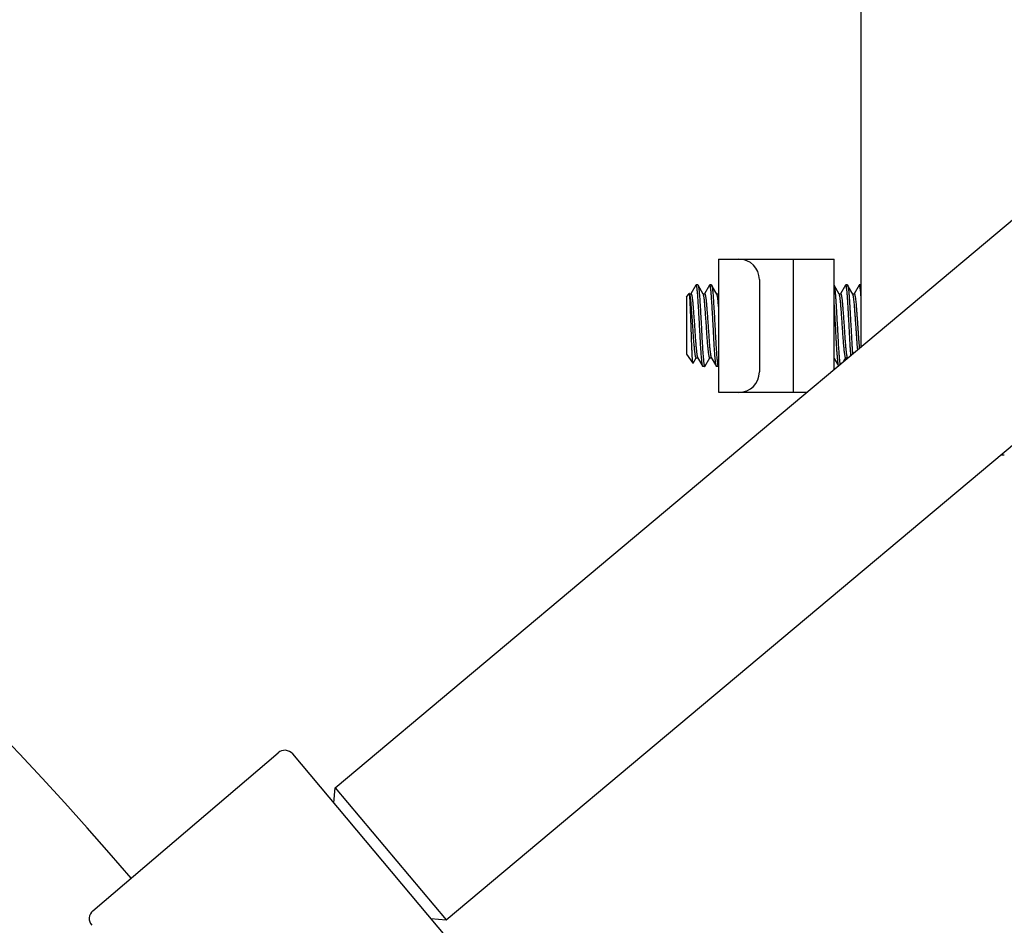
# Model space of a CAD drawing. Header units: inches. Extents: x 0 to 88, y 0 to 68.
# Tile 15 of 19: x 27.1 to 30, y 48.3 to 51. Entities that reach past the tile are written whole.
import ezdxf

# ---------------------------------------------------------------- set-up
doc = ezdxf.new("R2010")
doc.units = ezdxf.units.IN
doc.header["$LTSCALE"] = 4.84
doc.header["$MEASUREMENT"] = 0
for name, color, linetype in [('206380_1_BL27', 7, 'CONTINUOUS'), ('206383_X26128_1_BL24', 7, 'CONTINUOUS'), ('206685_1_BL30', 7, 'CONTINUOUS'), ('207138_WW_6_1_BL2', 7, 'CONTINUOUS'), ('234013M_1_BL39', 7, 'CONTINUOUS'), ('807_2859_91760A321_1_BL25', 7, 'CONTINUOUS')]:
    doc.layers.add(name, color=color, linetype=linetype)

# ---------------------------------------------------------------- blocks, each defined once
blk = doc.blocks.new('207138_WW_6_1_BL2', base_point=(42.0033, 33.8771))
at = {"layer": '207138_WW_6_1_BL2', "color": 7, "linetype": 'CONTINUOUS'}
for radius, start, end in [(8.5104, 40.27816, 81.65554), (7.9198, 0, 90)]:
    blk.add_arc((20.9675, 42.97), radius, start, end, dxfattribs=at)
blk = doc.blocks.new('206383_X26128_1_BL24', base_point=(45.2355, 32.4915))
at = {"layer": '206383_X26128_1_BL24', "color": 7, "linetype": 'CONTINUOUS'}
for p, q in [((27.3497, 48.3778), (27.8858, 48.8357)), ((28.4475, 48.2133), (27.9282, 48.8321))]:
    blk.add_line(p, q, dxfattribs=at)
for centre, start, end in [((27.9052, 48.8128), 40, 130.5), ((27.3691, 48.355), 130.5, 220)]:
    blk.add_arc(centre, 0.03, start, end, dxfattribs=at)
blk = doc.blocks.new('807_2859_91760A321_1_BL25', base_point=(46.8137, 32.1045))
at = {"layer": '807_2859_91760A321_1_BL25', "color": 7, "linetype": 'CONTINUOUS'}
for p, q in [((29.0957, 50.1905), (29.0812, 50.1655)), ((29.0963, 50.1909), (29.0957, 50.1905)), ((29.1012, 50.1909), (29.0963, 50.1909)), ((29.1012, 50.1909), (29.1018, 50.1904)), ((29.1167, 50.1647), (29.1018, 50.1904)), ((29.1351, 50.1905), (29.1206, 50.1655)), ((29.1356, 50.1909), (29.1351, 50.1905)), ((29.1405, 50.1909), (29.1356, 50.1909)), ((29.1405, 50.1909), (29.1411, 50.1904)), ((29.1561, 50.1647), (29.1411, 50.1904)), ((29.5104, 50.1647), (29.4958, 50.1899)), ((29.4958, 50.1898), (29.4969, 50.1852)), ((29.5288, 50.1905), (29.5143, 50.1655)), ((29.5293, 50.1909), (29.5288, 50.1905)), ((29.5342, 50.1909), (29.5293, 50.1909)), ((29.5342, 50.1909), (29.5348, 50.1904)), ((29.5498, 50.1647), (29.5348, 50.1904)), ((29.5682, 50.1905), (29.5537, 50.1655)), ((29.5687, 50.1909), (29.5682, 50.1905)), ((29.5736, 50.1909), (29.5687, 50.1909)), ((29.0687, 50.1553), (29.0762, 50.166)), ((29.0687, 50.1553), (29.0687, 49.9903)), ((29.0773, 50.163), (29.0766, 50.1659)), ((29.0769, 50.1653), (29.0815, 50.1653)), ((29.0773, 50.1647), (29.0769, 50.1653)), ((29.1163, 50.1653), (29.1209, 50.1653)), ((29.1557, 50.1653), (29.1602, 50.1653)), ((29.1611, 50.1675), (29.16, 50.1655)), ((29.51, 50.1653), (29.5146, 50.1653)), ((29.5494, 50.1653), (29.5539, 50.1653)), ((29.0687, 49.9903), (29.087, 49.9642)), ((29.0873, 49.9643), (29.0965, 49.9801)), ((29.0963, 49.9803), (29.1008, 49.9803)), ((29.1005, 49.9808), (29.1154, 49.9551)), ((29.1214, 49.9552), (29.1359, 49.9801)), ((29.1356, 49.9803), (29.1402, 49.9803)), ((29.1399, 49.9808), (29.1548, 49.9551)), ((29.4958, 49.9781), (29.5081, 49.9569)), ((29.5237, 49.97), (29.5296, 49.9801)), ((29.5293, 49.9803), (29.5339, 49.9803)), ((29.5336, 49.9808), (29.5346, 49.9791)), ((29.1159, 49.9547), (29.1154, 49.9551)), ((29.1209, 49.9547), (29.1159, 49.9547)), ((29.1209, 49.9547), (29.1214, 49.9552)), ((29.1553, 49.9547), (29.1548, 49.9551)), ((29.1602, 49.9547), (29.1553, 49.9547)), ((29.1602, 49.9547), (29.1608, 49.9552)), ((29.1608, 49.9552), (29.1611, 49.9557))]:
    blk.add_line(p, q, dxfattribs=at)
for points, knots in [([(29.0983, 50.1852), (29.0982, 50.1857), (29.098, 50.1865), (29.0978, 50.1877), (29.0975, 50.1886), (29.0973, 50.1894), (29.0971, 50.19), (29.0969, 50.1903), (29.0967, 50.1907), (29.0965, 50.1909), (29.0963, 50.1909)], [0, 0, 0, 0, 0.218312, 0.409364, 0.57302, 0.709263, 0.818368, 0.86303, 0.901359, 1, 1, 1, 1]), ([(29.1154, 49.9551), (29.1153, 49.9553), (29.1151, 49.9558), (29.1149, 49.9565), (29.1146, 49.9575), (29.1144, 49.9587), (29.1141, 49.9601), (29.1138, 49.9624), (29.1133, 49.9657), (29.1128, 49.9703), (29.1122, 49.9757), (29.1117, 49.9817), (29.1111, 49.9885), (29.1106, 49.9958), (29.11, 50.0038), (29.1095, 50.0122), (29.1087, 50.0242), (29.1079, 50.0401), (29.1069, 50.0597), (29.1058, 50.0798), (29.1047, 50.0996), (29.1036, 50.1186), (29.1025, 50.1363), (29.1017, 50.15), (29.101, 50.1598), (29.1005, 50.1663), (29.1, 50.1721), (29.0994, 50.1772), (29.0989, 50.1815), (29.0985, 50.1841), (29.0983, 50.1852)], [0, 0, 0, 0, 0.002627, 0.006117, 0.010494, 0.015767, 0.021933, 0.028985, 0.045706, 0.065821, 0.089187, 0.115635, 0.144974, 0.176992, 0.211454, 0.248113, 0.286697, 0.368509, 0.454509, 0.542184, 0.628968, 0.712328, 0.789824, 0.859192, 0.890183, 0.91841, 0.943671, 0.965791, 0.984612, 1, 1, 1, 1]), ([(29.1018, 50.1904), (29.1018, 50.1903), (29.1019, 50.19), (29.1022, 50.1894), (29.1025, 50.1884), (29.1029, 50.1869), (29.1031, 50.1858), (29.1032, 50.1852)], [0, 0, 0, 0, 0.071374, 0.157694, 0.37642, 0.657248, 1, 1, 1, 1]), ([(29.1032, 50.1852), (29.1034, 50.184), (29.1038, 50.1813), (29.1044, 50.1769), (29.1049, 50.1716), (29.1055, 50.1655), (29.106, 50.1587), (29.1067, 50.1484), (29.1076, 50.1341), (29.1087, 50.1156), (29.1099, 50.0958), (29.111, 50.0753), (29.1121, 50.0547), (29.1131, 50.0347), (29.1141, 50.0158), (29.1151, 50.0011), (29.1159, 49.9904), (29.1165, 49.9833), (29.117, 49.9769), (29.1176, 49.9712), (29.1181, 49.967), (29.1185, 49.964), (29.1187, 49.9621), (29.119, 49.9604), (29.1193, 49.9589), (29.1195, 49.9576), (29.1198, 49.9566), (29.12, 49.9558), (29.1202, 49.9553), (29.1204, 49.955), (29.1206, 49.9548), (29.1207, 49.9547), (29.1208, 49.9547), (29.1209, 49.9547)], [0, 0, 0, 0, 0.015886, 0.035412, 0.058431, 0.084763, 0.114219, 0.146573, 0.218961, 0.299682, 0.386223, 0.47589, 0.565895, 0.653433, 0.735785, 0.810398, 0.844067, 0.874958, 0.902832, 0.927474, 0.948695, 0.957971, 0.966333, 0.973767, 0.980262, 0.985811, 0.990409, 0.994064, 0.996801, 0.997846, 0.998699, 0.999395, 1, 1, 1, 1]), ([(29.1376, 50.1852), (29.1376, 50.1857), (29.1374, 50.1865), (29.1371, 50.1877), (29.1369, 50.1886), (29.1366, 50.1894), (29.1364, 50.19), (29.1362, 50.1903), (29.1361, 50.1907), (29.1358, 50.1909), (29.1356, 50.1909)], [0, 0, 0, 0, 0.218323, 0.409386, 0.573067, 0.709362, 0.81852, 0.863184, 0.901502, 1, 1, 1, 1]), ([(29.1548, 49.9551), (29.1547, 49.9553), (29.1545, 49.9558), (29.1542, 49.9565), (29.154, 49.9575), (29.1537, 49.9587), (29.1535, 49.9601), (29.1531, 49.9624), (29.1527, 49.9657), (29.1521, 49.9703), (29.1516, 49.9757), (29.151, 49.9817), (29.1505, 49.9885), (29.1499, 49.9958), (29.1494, 50.0038), (29.1488, 50.0122), (29.1481, 50.0242), (29.1473, 50.0401), (29.1463, 50.0597), (29.1452, 50.0798), (29.1441, 50.0996), (29.143, 50.1186), (29.1419, 50.1363), (29.1411, 50.15), (29.1404, 50.1598), (29.1399, 50.1663), (29.1393, 50.1721), (29.1388, 50.1772), (29.1383, 50.1815), (29.1378, 50.1841), (29.1376, 50.1852)], [0, 0, 0, 0, 0.002627, 0.006116, 0.010494, 0.015767, 0.021933, 0.028984, 0.045705, 0.065821, 0.089187, 0.115635, 0.144974, 0.176991, 0.211454, 0.248113, 0.286697, 0.368509, 0.454509, 0.542184, 0.628969, 0.712328, 0.789824, 0.859192, 0.890183, 0.918411, 0.943671, 0.965791, 0.984612, 1, 1, 1, 1]), ([(29.1411, 50.1904), (29.1412, 50.1903), (29.1413, 50.19), (29.1416, 50.1894), (29.1419, 50.1884), (29.1422, 50.1869), (29.1424, 50.1858), (29.1426, 50.1852)], [0, 0, 0, 0, 0.071388, 0.157719, 0.376451, 0.657267, 1, 1, 1, 1]), ([(29.1426, 50.1852), (29.1428, 50.184), (29.1432, 50.1813), (29.1438, 50.1769), (29.1443, 50.1716), (29.1449, 50.1655), (29.1454, 50.1587), (29.1461, 50.1484), (29.147, 50.1341), (29.1481, 50.1156), (29.1492, 50.0958), (29.1504, 50.0753), (29.1515, 50.0547), (29.1525, 50.0347), (29.1535, 50.0158), (29.1545, 50.0011), (29.1553, 49.9904), (29.1558, 49.9833), (29.1564, 49.9769), (29.157, 49.9712), (29.1575, 49.967), (29.1578, 49.964), (29.1581, 49.9621), (29.1584, 49.9604), (29.1586, 49.9589), (29.1589, 49.9576), (29.1591, 49.9566), (29.1594, 49.9558), (29.1596, 49.9553), (29.1598, 49.955), (29.1599, 49.9548), (29.1601, 49.9547), (29.1602, 49.9547), (29.1602, 49.9547)], [0, 0, 0, 0, 0.015886, 0.035412, 0.05843, 0.084763, 0.114219, 0.146572, 0.21896, 0.299681, 0.386222, 0.475889, 0.565894, 0.653432, 0.735784, 0.810397, 0.844067, 0.874958, 0.902832, 0.927475, 0.948695, 0.957972, 0.966334, 0.973768, 0.980263, 0.985812, 0.99041, 0.994065, 0.996802, 0.997847, 0.998699, 0.999395, 1, 1, 1, 1]), ([(29.4969, 50.1852), (29.4971, 50.1842), (29.4974, 50.1818), (29.4979, 50.178), (29.4984, 50.1735), (29.4991, 50.1663), (29.4999, 50.1559), (29.5007, 50.1447), (29.5013, 50.1347), (29.5019, 50.1238), (29.5028, 50.1094), (29.5038, 50.0915), (29.5048, 50.0732), (29.5058, 50.0549), (29.5067, 50.037), (29.5076, 50.02), (29.5086, 50.0043), (29.5096, 49.9903), (29.5105, 49.9798), (29.5112, 49.9726), (29.5117, 49.968), (29.5121, 49.9641), (29.5125, 49.9617), (29.5127, 49.9606)], [0, 0, 0, 0, 0.01431, 0.031582, 0.051712, 0.074577, 0.127964, 0.190478, 0.224689, 0.260596, 0.336599, 0.416622, 0.498704, 0.580832, 0.660988, 0.73721, 0.807637, 0.870546, 0.924404, 0.947522, 0.967905, 0.985434, 1, 1, 1, 1]), ([(29.5313, 50.1852), (29.5313, 50.1857), (29.5311, 50.1865), (29.5308, 50.1877), (29.5306, 50.1886), (29.5303, 50.1894), (29.5301, 50.19), (29.5299, 50.1903), (29.5298, 50.1907), (29.5295, 50.1909), (29.5293, 50.1909)], [0, 0, 0, 0, 0.218323, 0.409387, 0.573069, 0.709366, 0.818523, 0.863187, 0.901504, 1, 1, 1, 1]), ([(29.5443, 49.9872), (29.544, 49.9909), (29.5434, 49.9988), (29.5426, 50.0112), (29.5418, 50.0246), (29.5411, 50.0389), (29.5403, 50.0537), (29.5395, 50.0688), (29.5387, 50.0839), (29.5378, 50.0989), (29.537, 50.1135), (29.5362, 50.1274), (29.5354, 50.1403), (29.5346, 50.1522), (29.5339, 50.1627), (29.5332, 50.1705), (29.5326, 50.176), (29.5322, 50.1795), (29.5318, 50.1825), (29.5315, 50.1844), (29.5313, 50.1852)], [0, 0, 0, 0, 0.056655, 0.119557, 0.187659, 0.259829, 0.334872, 0.411537, 0.488545, 0.564609, 0.638466, 0.708881, 0.774682, 0.834773, 0.888151, 0.933949, 0.953772, 0.971434, 0.986865, 1, 1, 1, 1]), ([(29.5348, 50.1904), (29.5349, 50.1903), (29.535, 50.19), (29.5353, 50.1894), (29.5356, 50.1884), (29.5359, 50.1869), (29.5361, 50.1858), (29.5363, 50.1852)], [0, 0, 0, 0, 0.071389, 0.157721, 0.376452, 0.657268, 1, 1, 1, 1]), ([(29.5363, 50.1852), (29.5364, 50.1844), (29.5367, 50.1826), (29.5371, 50.1796), (29.5375, 50.1763), (29.5381, 50.171), (29.5387, 50.1634), (29.5395, 50.1532), (29.5402, 50.1417), (29.541, 50.1292), (29.5418, 50.1157), (29.5426, 50.1016), (29.5434, 50.087), (29.5442, 50.0722), (29.545, 50.0574), (29.5458, 50.0428), (29.5465, 50.0287), (29.5473, 50.0153), (29.5481, 50.0029), (29.5486, 49.9949), (29.5489, 49.9911)], [0, 0, 0, 0, 0.013071, 0.028381, 0.04587, 0.06547, 0.110687, 0.163346, 0.222627, 0.28759, 0.357199, 0.430347, 0.505866, 0.582555, 0.659194, 0.734557, 0.807445, 0.876702, 0.941229, 1, 1, 1, 1]), ([(29.5707, 50.1852), (29.5706, 50.1857), (29.5705, 50.1865), (29.5702, 50.1877), (29.57, 50.1886), (29.5697, 50.1894), (29.5695, 50.19), (29.5693, 50.1903), (29.5691, 50.1907), (29.5689, 50.1909), (29.5687, 50.1909)], [0, 0, 0, 0, 0.218323, 0.409385, 0.573065, 0.709361, 0.818518, 0.863183, 0.901501, 1, 1, 1, 1]), ([(29.5737, 50.1568), (29.5734, 50.1599), (29.573, 50.1655), (29.5723, 50.1733), (29.5717, 50.179), (29.5711, 50.1828), (29.5708, 50.1845), (29.5707, 50.1852)], [0, 0, 0, 0, 0.319981, 0.595597, 0.823281, 0.918176, 1, 1, 1, 1]), ([(29.0766, 50.1659), (29.0766, 50.166), (29.0765, 50.1661), (29.0764, 50.1661), (29.0763, 50.1661), (29.0763, 50.1661), (29.0762, 50.1661), (29.0762, 50.166), (29.0762, 50.166)], [0, 0, 0, 0, 0.317087, 0.533857, 0.628309, 0.730654, 0.852228, 1, 1, 1, 1]), ([(29.0786, 50.1609), (29.0785, 50.1613), (29.0783, 50.1621), (29.078, 50.1631), (29.0777, 50.164), (29.0774, 50.1645), (29.0773, 50.1647)], [0, 0, 0, 0, 0.323601, 0.597995, 0.82321, 1, 1, 1, 1]), ([(29.087, 49.9642), (29.087, 49.9642), (29.0869, 49.9643), (29.0868, 49.9646), (29.0867, 49.965), (29.0866, 49.9657), (29.0864, 49.9665), (29.0863, 49.9676), (29.0861, 49.9693), (29.0859, 49.9719), (29.0856, 49.9756), (29.0853, 49.9799), (29.085, 49.9849), (29.0847, 49.9906), (29.0844, 49.9968), (29.0841, 50.0035), (29.0838, 50.0108), (29.0834, 50.0212), (29.0829, 50.0351), (29.0823, 50.0523), (29.0818, 50.0701), (29.0811, 50.0878), (29.0805, 50.1048), (29.0799, 50.1206), (29.0793, 50.1328), (29.0789, 50.1416), (29.0786, 50.1473), (29.0783, 50.1523), (29.078, 50.1565), (29.0777, 50.16), (29.0774, 50.1621), (29.0773, 50.163)], [0, 0, 0, 0, 0.000706, 0.001621, 0.004107, 0.007492, 0.011785, 0.016987, 0.023099, 0.038031, 0.056532, 0.078518, 0.103815, 0.132229, 0.163549, 0.197552, 0.233982, 0.272565, 0.355074, 0.442731, 0.53291, 0.622719, 0.709238, 0.789681, 0.861414, 0.893222, 0.921886, 0.947096, 0.96864, 0.98633, 1, 1, 1, 1]), ([(29.0962, 49.9803), (29.0962, 49.9803), (29.0961, 49.9803), (29.096, 49.9804), (29.0958, 49.9805), (29.0956, 49.9807), (29.0954, 49.9811), (29.0952, 49.9818), (29.0949, 49.9826), (29.0947, 49.9836), (29.0944, 49.9847), (29.094, 49.9866), (29.0936, 49.9894), (29.093, 49.9932), (29.0924, 49.9977), (29.0916, 50.0047), (29.0909, 50.0125), (29.0901, 50.0209), (29.0896, 50.0278), (29.089, 50.0351), (29.0885, 50.0427), (29.088, 50.0505), (29.0875, 50.0585), (29.0869, 50.0666), (29.0862, 50.0775), (29.0853, 50.0908), (29.0841, 50.1064), (29.083, 50.1208), (29.0821, 50.132), (29.0814, 50.1401), (29.0809, 50.1454), (29.0803, 50.1502), (29.0798, 50.1543), (29.0792, 50.1578), (29.0788, 50.16), (29.0786, 50.1609)], [0, 0, 0, 0, 0.000766, 0.001602, 0.00257, 0.003708, 0.006584, 0.010338, 0.015012, 0.020621, 0.027169, 0.034646, 0.052345, 0.073605, 0.098264, 0.126139, 0.190651, 0.226794, 0.265167, 0.305468, 0.347386, 0.390597, 0.434769, 0.479557, 0.524609, 0.614107, 0.700491, 0.781078, 0.853363, 0.885678, 0.915108, 0.941435, 0.96447, 0.984038, 1, 1, 1, 1]), ([(29.0815, 50.1653), (29.0816, 50.1653), (29.0818, 50.1653), (29.082, 50.165), (29.0823, 50.1647), (29.0825, 50.1642), (29.0828, 50.1636), (29.083, 50.1628), (29.0833, 50.1619), (29.0834, 50.1612), (29.0835, 50.1609)], [0, 0, 0, 0, 0.0504, 0.114741, 0.199946, 0.309001, 0.44319, 0.60301, 0.788619, 1, 1, 1, 1]), ([(29.0835, 50.1609), (29.0837, 50.16), (29.0841, 50.158), (29.0847, 50.1546), (29.0852, 50.1507), (29.0859, 50.1444), (29.0866, 50.1374), (29.0872, 50.1297), (29.0879, 50.121), (29.0888, 50.1093), (29.0899, 50.0946), (29.091, 50.0792), (29.0919, 50.0662), (29.0926, 50.0558), (29.0931, 50.0482), (29.0936, 50.0407), (29.0942, 50.0313), (29.0951, 50.0203), (29.096, 50.01), (29.0968, 50.0025), (29.0973, 49.9977), (29.0979, 49.9934), (29.0984, 49.9897), (29.0989, 49.9866), (29.0994, 49.9844), (29.0997, 49.9829), (29.1, 49.9821), (29.1002, 49.9814), (29.1004, 49.981), (29.1005, 49.9808)], [0, 0, 0, 0, 0.015349, 0.03405, 0.055979, 0.080984, 0.139527, 0.172665, 0.208076, 0.284677, 0.367129, 0.453066, 0.540027, 0.583113, 0.625517, 0.666937, 0.707078, 0.782389, 0.849295, 0.878992, 0.905901, 0.929829, 0.95061, 0.968098, 0.982187, 0.987933, 0.992809, 0.996823, 1, 1, 1, 1]), ([(29.1179, 50.1609), (29.1178, 50.1613), (29.1177, 50.1621), (29.1173, 50.1631), (29.117, 50.164), (29.1168, 50.1645), (29.1167, 50.1647)], [0, 0, 0, 0, 0.324002, 0.598484, 0.823547, 1, 1, 1, 1]), ([(29.1356, 49.9803), (29.1356, 49.9803), (29.1355, 49.9803), (29.1353, 49.9804), (29.1352, 49.9805), (29.135, 49.9807), (29.1348, 49.9811), (29.1345, 49.9818), (29.1343, 49.9826), (29.134, 49.9836), (29.1338, 49.9847), (29.1334, 49.9866), (29.1329, 49.9894), (29.1324, 49.9932), (29.1318, 49.9977), (29.131, 50.0047), (29.1302, 50.0125), (29.1295, 50.0209), (29.129, 50.0278), (29.1284, 50.0351), (29.1279, 50.0427), (29.1274, 50.0505), (29.1269, 50.0585), (29.1263, 50.0666), (29.1256, 50.0775), (29.1246, 50.0908), (29.1235, 50.1064), (29.1224, 50.1208), (29.1215, 50.132), (29.1208, 50.1401), (29.1203, 50.1454), (29.1197, 50.1502), (29.1191, 50.1543), (29.1186, 50.1578), (29.1182, 50.16), (29.1179, 50.1609)], [0, 0, 0, 0, 0.000766, 0.001603, 0.002571, 0.003709, 0.006585, 0.01034, 0.015014, 0.020623, 0.02717, 0.034648, 0.052346, 0.073607, 0.098265, 0.126141, 0.190653, 0.226796, 0.265168, 0.30547, 0.347388, 0.390599, 0.434771, 0.479558, 0.52461, 0.614108, 0.700492, 0.781079, 0.853363, 0.885678, 0.915108, 0.941435, 0.964469, 0.984038, 1, 1, 1, 1]), ([(29.1209, 50.1653), (29.1209, 50.1653), (29.1211, 50.1653), (29.1214, 50.165), (29.1216, 50.1647), (29.1219, 50.1642), (29.1221, 50.1636), (29.1224, 50.1628), (29.1226, 50.1619), (29.1228, 50.1612), (29.1229, 50.1609)], [0, 0, 0, 0, 0.050445, 0.11481, 0.200031, 0.309104, 0.443293, 0.603095, 0.788668, 1, 1, 1, 1]), ([(29.1229, 50.1609), (29.1231, 50.16), (29.1235, 50.158), (29.124, 50.1546), (29.1246, 50.1507), (29.1253, 50.1444), (29.1259, 50.1374), (29.1266, 50.1297), (29.1273, 50.121), (29.1282, 50.1093), (29.1293, 50.0946), (29.1304, 50.0792), (29.1313, 50.0662), (29.132, 50.0558), (29.1325, 50.0482), (29.133, 50.0407), (29.1336, 50.0313), (29.1345, 50.0203), (29.1354, 50.01), (29.1362, 50.0025), (29.1367, 49.9977), (29.1373, 49.9934), (29.1378, 49.9897), (29.1383, 49.9866), (29.1387, 49.9844), (29.1391, 49.9829), (29.1393, 49.9821), (29.1396, 49.9814), (29.1398, 49.981), (29.1399, 49.9808)], [0, 0, 0, 0, 0.015349, 0.03405, 0.055979, 0.080984, 0.139527, 0.172665, 0.208076, 0.284676, 0.367128, 0.453065, 0.540027, 0.583112, 0.625517, 0.666937, 0.707079, 0.782389, 0.849295, 0.878992, 0.905902, 0.929829, 0.95061, 0.968099, 0.982187, 0.987934, 0.992809, 0.996823, 1, 1, 1, 1]), ([(29.1573, 50.1609), (29.1572, 50.1613), (29.157, 50.1621), (29.1567, 50.1631), (29.1564, 50.164), (29.1562, 50.1645), (29.1561, 50.1647)], [0, 0, 0, 0, 0.324001, 0.598481, 0.823544, 1, 1, 1, 1]), ([(29.1611, 50.1286), (29.161, 50.1304), (29.1607, 50.134), (29.1602, 50.1391), (29.1598, 50.1438), (29.1593, 50.1481), (29.1588, 50.152), (29.1584, 50.1554), (29.1579, 50.1583), (29.1575, 50.1601), (29.1573, 50.1609)], [0, 0, 0, 0, 0.169071, 0.32713, 0.473302, 0.606756, 0.726777, 0.832702, 0.923938, 1, 1, 1, 1]), ([(29.1602, 50.1653), (29.1603, 50.1653), (29.1605, 50.1653), (29.1607, 50.1651), (29.1609, 50.1648), (29.1611, 50.1646), (29.1611, 50.1644)], [0, 0, 0, 0, 0.171489, 0.38286, 0.655651, 1, 1, 1, 1]), ([(29.5116, 50.1609), (29.5116, 50.1613), (29.5114, 50.1621), (29.511, 50.1631), (29.5107, 50.164), (29.5105, 50.1645), (29.5104, 50.1647)], [0, 0, 0, 0, 0.324002, 0.598481, 0.823542, 1, 1, 1, 1]), ([(29.5293, 49.9803), (29.5293, 49.9803), (29.5292, 49.9803), (29.529, 49.9804), (29.5289, 49.9805), (29.5287, 49.9807), (29.5285, 49.9811), (29.5282, 49.9818), (29.528, 49.9826), (29.5277, 49.9836), (29.5275, 49.9847), (29.5271, 49.9866), (29.5266, 49.9894), (29.5261, 49.9932), (29.5255, 49.9977), (29.5247, 50.0047), (29.5239, 50.0125), (29.5232, 50.0209), (29.5227, 50.0278), (29.5221, 50.0351), (29.5216, 50.0427), (29.5211, 50.0505), (29.5206, 50.0585), (29.52, 50.0666), (29.5193, 50.0775), (29.5183, 50.0908), (29.5172, 50.1064), (29.5161, 50.1208), (29.5152, 50.132), (29.5145, 50.1401), (29.514, 50.1454), (29.5134, 50.1502), (29.5128, 50.1543), (29.5123, 50.1578), (29.5119, 50.16), (29.5116, 50.1609)], [0, 0, 0, 0, 0.000766, 0.001603, 0.00257, 0.003709, 0.006584, 0.010339, 0.015012, 0.020622, 0.027169, 0.034646, 0.052345, 0.073605, 0.098264, 0.12614, 0.190652, 0.226795, 0.265167, 0.305469, 0.347387, 0.390598, 0.43477, 0.479557, 0.524609, 0.614107, 0.700491, 0.781079, 0.853363, 0.885678, 0.915108, 0.941435, 0.964469, 0.984038, 1, 1, 1, 1]), ([(29.5146, 50.1653), (29.5146, 50.1653), (29.5148, 50.1653), (29.5151, 50.165), (29.5153, 50.1647), (29.5156, 50.1642), (29.5158, 50.1636), (29.5161, 50.1628), (29.5163, 50.1619), (29.5165, 50.1612), (29.5166, 50.1609)], [0, 0, 0, 0, 0.050456, 0.114826, 0.200048, 0.309119, 0.443305, 0.603102, 0.788671, 1, 1, 1, 1]), ([(29.5166, 50.1609), (29.5168, 50.16), (29.5172, 50.158), (29.5177, 50.1546), (29.5183, 50.1507), (29.519, 50.1444), (29.5196, 50.1374), (29.5203, 50.1297), (29.521, 50.121), (29.5219, 50.1093), (29.523, 50.0946), (29.5241, 50.0792), (29.525, 50.0662), (29.5257, 50.0558), (29.5262, 50.0482), (29.5267, 50.0407), (29.5273, 50.0313), (29.5282, 50.0203), (29.5291, 50.01), (29.5299, 50.0025), (29.5304, 49.9977), (29.531, 49.9934), (29.5315, 49.9897), (29.532, 49.9866), (29.5325, 49.9844), (29.5328, 49.9829), (29.533, 49.9821), (29.5333, 49.9814), (29.5335, 49.981), (29.5336, 49.9808)], [0, 0, 0, 0, 0.015349, 0.03405, 0.055979, 0.080984, 0.139527, 0.172666, 0.208077, 0.284677, 0.367129, 0.453067, 0.540028, 0.583114, 0.625518, 0.666939, 0.70708, 0.78239, 0.849296, 0.878994, 0.905903, 0.92983, 0.950612, 0.9681, 0.982189, 0.987936, 0.992811, 0.996824, 1, 1, 1, 1]), ([(29.551, 50.1609), (29.5509, 50.1613), (29.5507, 50.1621), (29.5504, 50.1631), (29.5501, 50.164), (29.5499, 50.1645), (29.5498, 50.1647)], [0, 0, 0, 0, 0.324002, 0.598484, 0.823547, 1, 1, 1, 1]), ([(29.5642, 50.0039), (29.5639, 50.0068), (29.5633, 50.0129), (29.5624, 50.0226), (29.5618, 50.0312), (29.5613, 50.0385), (29.5609, 50.0442), (29.5605, 50.05), (29.56, 50.0579), (29.5593, 50.068), (29.5585, 50.08), (29.5576, 50.092), (29.5568, 50.1036), (29.5559, 50.1146), (29.5551, 50.125), (29.5543, 50.1345), (29.5536, 50.1429), (29.5529, 50.1492), (29.5523, 50.1535), (29.5519, 50.1563), (29.5515, 50.1587), (29.5512, 50.1602), (29.551, 50.1609)], [0, 0, 0, 0, 0.055289, 0.117116, 0.184438, 0.219801, 0.2561, 0.29318, 0.330885, 0.407519, 0.484682, 0.561056, 0.635337, 0.706253, 0.772588, 0.833207, 0.887074, 0.933302, 0.953316, 0.97115, 0.986731, 1, 1, 1, 1]), ([(29.5539, 50.1653), (29.554, 50.1653), (29.5542, 50.1653), (29.5545, 50.165), (29.5547, 50.1647), (29.5549, 50.1642), (29.5552, 50.1636), (29.5554, 50.1628), (29.5557, 50.1619), (29.5559, 50.1612), (29.5559, 50.1609)], [0, 0, 0, 0, 0.050445, 0.114808, 0.200027, 0.309098, 0.443287, 0.603089, 0.788664, 1, 1, 1, 1]), ([(29.5559, 50.1609), (29.5561, 50.1602), (29.5564, 50.1588), (29.5568, 50.1565), (29.5572, 50.1538), (29.5578, 50.1496), (29.5585, 50.1436), (29.5592, 50.1355), (29.5599, 50.1264), (29.5607, 50.1165), (29.5615, 50.1058), (29.5623, 50.0946), (29.5632, 50.0831), (29.564, 50.0714), (29.5648, 50.0597), (29.5655, 50.0482), (29.5663, 50.0371), (29.567, 50.0266), (29.5678, 50.0169), (29.5684, 50.0107), (29.5687, 50.0077)], [0, 0, 0, 0, 0.01318, 0.028599, 0.046199, 0.065915, 0.111375, 0.164292, 0.223845, 0.289077, 0.358935, 0.43229, 0.507953, 0.584706, 0.661313, 0.736529, 0.809139, 0.877979, 0.941942, 1, 1, 1, 1]), ([(29.5084, 49.9571), (29.5083, 49.9577), (29.508, 49.959), (29.5077, 49.9611), (29.5073, 49.9638), (29.5067, 49.9681), (29.506, 49.9745), (29.5052, 49.9834), (29.5044, 49.9937), (29.5036, 50.0052), (29.5028, 50.0179), (29.5021, 50.0313), (29.5013, 50.0455), (29.5006, 50.0601), (29.4998, 50.0748), (29.499, 50.0896), (29.4982, 50.1041), (29.4974, 50.118), (29.4965, 50.1313), (29.496, 50.1399), (29.4958, 50.144)], [0, 0, 0, 0, 0.009404, 0.021182, 0.035303, 0.051722, 0.091189, 0.138976, 0.194335, 0.256397, 0.324188, 0.396639, 0.47261, 0.550902, 0.63028, 0.709484, 0.787264, 0.862393, 0.933681, 1, 1, 1, 1]), ([(29.0873, 49.9643), (29.0873, 49.9642), (29.0873, 49.9642), (29.0872, 49.9641), (29.0871, 49.9641), (29.087, 49.9641), (29.087, 49.9642), (29.087, 49.9642)], [0, 0, 0, 0, 0.318755, 0.53636, 0.63069, 0.732667, 1, 1, 1, 1])]:
    blk.add_open_spline(points, degree=3, knots=knots, dxfattribs=at)
blk = doc.blocks.new('206380_1_BL27', base_point=(48.094, 33.0826))
at = {"layer": '206380_1_BL27', "color": 7, "linetype": 'CONTINUOUS'}
for p, q in [((29.5737, 50.0119), (29.5737, 52.3253)), ((29.9784, 49.6988), (29.9884, 49.6989))]:
    blk.add_line(p, q, dxfattribs=at)
blk = doc.blocks.new('206685_1_BL30', base_point=(46.8454, 32.0474))
at = {"layer": '206685_1_BL30', "color": 7, "linetype": 'CONTINUOUS'}
for p, q in [((29.1611, 50.2657), (29.1611, 49.8799)), ((29.1611, 50.2657), (29.4958, 50.2657)), ((29.3777, 49.8799), (29.3777, 50.2657)), ((29.4958, 49.9465), (29.4958, 50.2657)), ((29.2792, 50.2067), (29.2792, 49.9389)), ((29.1611, 49.8799), (29.4163, 49.8799))]:
    blk.add_line(p, q, dxfattribs=at)
for centre, start_param, end_param in [((29.2202, 50.2067), 0, 1.570796), ((29.2202, 49.9389), -1.570796, 0)]:
    blk.add_ellipse(centre, major_axis=(0.0591, 0), ratio=1, start_param=start_param, end_param=end_param, dxfattribs=at)
blk = doc.blocks.new('234013M_1_BL39', base_point=(49.3719, 36.4362))
at = {"layer": '234013M_1_BL39', "color": 7, "linetype": 'CONTINUOUS'}
for p, q in [((28.0511, 48.7343), (30.6603, 50.9237)), ((28.3725, 48.3513), (30.9815, 50.5405)), ((28.0472, 48.6903), (28.0511, 48.7343)), ((28.0511, 48.7343), (28.3725, 48.3513)), ((28.3285, 48.3551), (28.3725, 48.3513))]:
    blk.add_line(p, q, dxfattribs=at)

msp = doc.modelspace()

# ---------------------------------------------------------------- block references
at = {"layer": '206380_1_BL27'}
msp.add_blockref('206380_1_BL27', (48.094, 33.0826), dxfattribs=at)
at = {"layer": '206383_X26128_1_BL24'}
msp.add_blockref('206383_X26128_1_BL24', (45.2355, 32.4915), dxfattribs=at)
at = {"layer": '206685_1_BL30'}
msp.add_blockref('206685_1_BL30', (46.8454, 32.0474), dxfattribs=at)
at = {"layer": '207138_WW_6_1_BL2'}
msp.add_blockref('207138_WW_6_1_BL2', (42.0033, 33.8771), dxfattribs=at)
at = {"layer": '234013M_1_BL39'}
msp.add_blockref('234013M_1_BL39', (49.3719, 36.4362), dxfattribs=at)
at = {"layer": '807_2859_91760A321_1_BL25'}
msp.add_blockref('807_2859_91760A321_1_BL25', (46.8137, 32.1045), dxfattribs=at)

doc.saveas('drawing.dxf')
